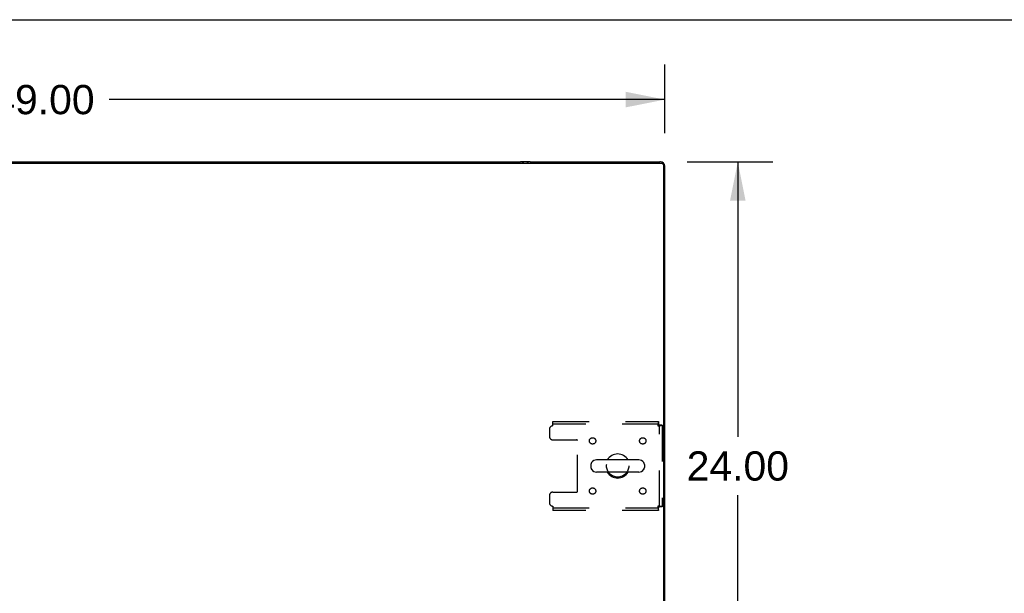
# Model space of a CAD drawing. Header units: inches. Extents: x 0 to 262, y 0 to 169.
# Tile 71 of 78: x 82 to 121, y 147 to 169. Entities that reach past the tile are written whole.
import ezdxf

# ---------------------------------------------------------------- set-up
doc = ezdxf.new("R2010")
doc.units = ezdxf.units.IN
doc.header["$LTSCALE"] = 14.384615
doc.header["$MEASUREMENT"] = 0
doc.linetypes.add('HIDDEN', pattern=[0.2, 0.1, -0.1])
doc.layers.get('0').update_dxf_attribs({"linetype": 'CONTINUOUS'})
doc.layers.add('DEFAULT_2', color=8, linetype='HIDDEN')
doc.layers.add('DIMENSIONS', color=7, linetype='CONTINUOUS')
doc.styles.get("Standard").update_dxf_attribs({"font": 'arial.ttf'})
doc.dimstyles.new('DIMSTYLE_1', dxfattribs={"dimtxt": 1.153846, "dimasz": 1.538462, "dimexe": 0.09, "dimexo": 0.07, "dimgap": 0.0375, "dimtad": 0, "dimtih": 1, "dimtoh": 1, "dimzin": 4, "dimdsep": 46, "dimtxsty": 'Standard', "dimblk": '_FILLED', "dimblk1": '_FILLED', "dimblk2": '_FILLED', "dimcen": 0.09, "dimadec": 3, "dimazin": 1, "dimtfac": 1, "dimtdec": 3, "dimtofl": 0, "dimtmove": 0, "dimatfit": 3, "dimldrblk": '_FILLED', "dimfxl": 0, "dimtolj": 1, "dimtzin": 4, "dimarcsym": 0})

# ---------------------------------------------------------------- blocks, each defined once
blk = doc.blocks.new('_FILLED')
at = {"color": 0, "linetype": 'ByBlock'}
blk.add_solid([(0, 0), (-1, 0.2), (-1, -0.2)], dxfattribs=at)
blk = doc.blocks.new('*D3')
at = {"layer": 'DIMENSIONS', "color": 2, "linetype": 'Continuous'}
for p, q in [((58.762, 164.752), (58.762, 167.463)), ((107.762, 164.752), (107.762, 167.463)), ((58.762, 166.078), (80.669, 166.078)), ((107.762, 166.078), (85.854, 166.078))]:
    blk.add_line(p, q, dxfattribs=at)
at = {"layer": 'DIMENSIONS', "color": 2, "linetype": 'Continuous', "xscale": 1.5384615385, "yscale": 1.5384615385, "zscale": 1.5384615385, "rotation": 180}
blk.add_blockref('_FILLED', (58.762, 166.078), dxfattribs=at)
at = {"layer": 'DIMENSIONS', "color": 2, "linetype": 'Continuous', "xscale": 1.5384615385, "yscale": 1.5384615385, "zscale": 1.5384615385}
blk.add_blockref('_FILLED', (107.762, 166.078), dxfattribs=at)
at = {"layer": 'DIMENSIONS', "color": 2, "linetype": 'Continuous', "insert": (83.262, 166.655), "char_height": 1.1538, "width": 4.03203, "attachment_point": 2, "line_spacing_factor": 0.9}
blk.add_mtext('49.00', dxfattribs=at)
blk = doc.blocks.new('*D4')
at = {"layer": 'DIMENSIONS', "color": 2, "linetype": 'Continuous'}
for p, q in [((108.649, 163.623), (112.03, 163.623)), ((110.646, 163.623), (110.646, 152.777)), ((110.646, 139.623), (110.646, 150.469)), ((108.649, 139.623), (112.03, 139.623))]:
    blk.add_line(p, q, dxfattribs=at)
at = {"layer": 'DIMENSIONS', "color": 2, "linetype": 'Continuous', "xscale": 1.5384615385, "yscale": 1.5384615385, "zscale": 1.5384615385}
for p, rotation in [((110.646, 163.623), 90), ((110.646, 139.623), 270)]:
    blk.add_blockref('_FILLED', p, dxfattribs=dict(at, rotation=rotation))
at = {"layer": 'DIMENSIONS', "color": 2, "linetype": 'Continuous', "insert": (110.646, 152.2), "char_height": 1.1538, "width": 4.03203, "attachment_point": 2, "line_spacing_factor": 0.9}
blk.add_mtext('24.00', dxfattribs=at)

msp = doc.modelspace()

# ---------------------------------------------------------------- linework, layer by layer
at = {"color": 7, "linetype": 'Continuous'}
for p, q in [((0, 169.231), (261.538, 169.231)), ((58.874, 163.571), (107.65, 163.571)), ((107.713, 163.574), (107.706, 163.568)), ((107.71, 163.511), (107.71, 139.735)), ((106.739, 151.865), (105.076, 151.865)), ((104.854, 151.687), (104.854, 151.559)), ((106.962, 151.687), (106.962, 151.559)), ((106.739, 151.382), (105.076, 151.382))]:
    msp.add_line(p, q, dxfattribs=at)
at = {"color": 3, "linetype": 'Continuous'}
for p, q in [((64.451, 163.623), (102.073, 163.623)), ((102.451, 163.623), (102.073, 163.623)), ((102.451, 163.623), (107.573, 163.623)), ((107.595, 163.623), (107.573, 163.623)), ((107.595, 163.623), (107.592, 163.622)), ((107.76, 163.454), (107.762, 163.457)), ((107.762, 139.79), (107.762, 163.457))]:
    msp.add_line(p, q, dxfattribs=at)
for centre, radius, start, end in [((102.073, 163.434), 0.189, 46.487, 90), ((102.451, 163.434), 0.189, 90, 133.5398), ((107.573, 163.434), 0.189, 0, 90), ((107.595, 163.457), 0.167, 0, 90)]:
    msp.add_arc(centre, radius, start, end, dxfattribs=at)
at = {"color": 7, "linetype": 'Continuous'}
for centre, radius, start, end in [((107.65, 163.511), 0.06, 0, 90), ((105.076, 151.623), 0.241, 90, 146.8152), ((105.908, 151.623), 0.475, 30.5571, 149.4429), ((106.739, 151.623), 0.241, 33.1848, 90), ((104.979, 151.687), 0.125, 146.8152, 180), ((104.979, 151.559), 0.125, 180, 213.1848), ((105.076, 151.623), 0.241, 213.1848, 270), ((106.739, 151.623), 0.241, 270, 326.8152), ((106.837, 151.687), 0.125, 0, 33.1848), ((106.837, 151.559), 0.125, 326.8152, 360), ((105.908, 151.623), 0.475, 210.5571, 329.4429)]:
    msp.add_arc(centre, radius, start, end, dxfattribs=at)
at = {"layer": 'DEFAULT_2', "color": 8, "linetype": 'HIDDEN'}
for p, q in [((103.22, 153.081), (103.22, 152.779)), ((103.345, 153.373), (107.524, 153.373)), ((103.345, 153.206), (103.345, 153.373)), ((107.524, 153.269), (103.345, 153.269)), ((107.524, 153.373), (107.524, 153.269)), ((107.658, 153.239), (107.554, 153.239)), ((107.554, 150.007), (107.554, 153.239)), ((107.658, 153.239), (107.658, 150.007)), ((103.345, 152.654), (104.29, 152.654)), ((104.32, 150.622), (104.32, 152.624)), ((103.22, 150.467), (103.22, 150.165)), ((103.345, 150.592), (104.29, 150.592)), ((103.345, 150.04), (103.345, 149.873)), ((103.345, 149.977), (107.524, 149.977)), ((107.524, 149.873), (107.524, 149.977)), ((107.658, 150.007), (107.554, 150.007)), ((107.524, 149.873), (103.345, 149.873))]:
    msp.add_line(p, q, dxfattribs=at)
for points in [[(107.524, 153.373), (107.521, 153.372), (107.519, 153.369), (107.516, 153.364), (107.514, 153.357), (107.512, 153.348), (107.509, 153.337), (107.507, 153.324), (107.505, 153.31), (107.502, 153.295), (107.5, 153.279), (107.498, 153.261), (107.495, 153.243), (107.493, 153.225), (107.491, 153.206)], [(107.524, 153.269), (107.521, 153.269), (107.519, 153.268), (107.516, 153.266), (107.514, 153.263), (107.512, 153.26), (107.509, 153.255), (107.507, 153.251), (107.505, 153.245), (107.502, 153.24), (107.5, 153.234), (107.498, 153.227), (107.495, 153.22), (107.493, 153.213), (107.491, 153.206)], [(107.491, 153.206), (107.509, 153.209), (107.528, 153.211), (107.546, 153.213), (107.563, 153.216), (107.579, 153.218), (107.595, 153.22), (107.609, 153.223), (107.621, 153.225), (107.632, 153.227), (107.641, 153.23), (107.648, 153.232), (107.653, 153.234), (107.656, 153.237), (107.658, 153.239)], [(107.491, 153.206), (107.498, 153.209), (107.505, 153.211), (107.511, 153.213), (107.518, 153.216), (107.524, 153.218), (107.53, 153.22), (107.535, 153.223), (107.54, 153.225), (107.544, 153.227), (107.547, 153.23), (107.55, 153.232), (107.552, 153.234), (107.553, 153.237), (107.554, 153.239)], [(107.658, 150.007), (107.656, 150.01), (107.653, 150.012), (107.648, 150.014), (107.641, 150.017), (107.632, 150.019), (107.621, 150.021), (107.609, 150.024), (107.595, 150.026), (107.579, 150.028), (107.563, 150.031), (107.546, 150.033), (107.528, 150.035), (107.509, 150.038), (107.491, 150.04)], [(107.491, 150.04), (107.493, 150.033), (107.495, 150.026), (107.498, 150.019), (107.5, 150.013), (107.502, 150.007), (107.505, 150.001), (107.507, 149.996), (107.509, 149.991), (107.512, 149.987), (107.514, 149.983), (107.516, 149.981), (107.519, 149.979), (107.521, 149.978), (107.524, 149.977)], [(107.554, 150.007), (107.553, 150.01), (107.552, 150.012), (107.55, 150.014), (107.547, 150.017), (107.544, 150.019), (107.54, 150.021), (107.535, 150.024), (107.53, 150.026), (107.524, 150.028), (107.518, 150.031), (107.511, 150.033), (107.505, 150.035), (107.498, 150.038), (107.491, 150.04)], [(107.491, 150.04), (107.493, 150.022), (107.495, 150.003), (107.498, 149.985), (107.5, 149.968), (107.502, 149.951), (107.505, 149.936), (107.507, 149.922), (107.509, 149.91), (107.512, 149.899), (107.514, 149.89), (107.516, 149.883), (107.519, 149.877), (107.521, 149.874), (107.524, 149.873)]]:
    msp.add_lwpolyline(points, dxfattribs=at)
for centre, radius in [((104.918, 152.613), 0.125), ((106.897, 152.613), 0.125), ((105.908, 151.623), 0.438), ((104.918, 150.634), 0.125), ((106.897, 150.634), 0.125)]:
    msp.add_circle(centre, radius, dxfattribs=at)
for centre, radius, start, end in [((103.345, 153.081), 0.125, 90, 180), ((103.345, 152.779), 0.125, 180, 270), ((104.29, 152.624), 0.03, 0, 90), ((103.345, 150.467), 0.125, 90, 180), ((104.29, 150.622), 0.03, 270, 360), ((103.345, 150.165), 0.125, 180, 270)]:
    msp.add_arc(centre, radius, start, end, dxfattribs=at)

# ---------------------------------------------------------------- dimensions: what is measured, and where the dimension line sits
at = {"layer": 'DIMENSIONS', "color": 2, "linetype": 'Continuous'}
dim = msp.add_linear_dim(base=(107.762, 166.078), p1=(58.762, 167.533), p2=(107.762, 167.533), dimstyle='DIMSTYLE_1', dxfattribs=at)
dim.commit()
dim.dimension.update_dxf_attribs({"geometry": '*D3', "text_midpoint": (83.231, 166.071), "dimtype": 160})
dim = msp.add_linear_dim(base=(110.646, 163.623), p1=(108.579, 139.623), p2=(108.579, 163.623), angle=90, dimstyle='DIMSTYLE_1', dxfattribs=at)
dim.commit()
dim.dimension.update_dxf_attribs({"geometry": '*D4', "text_midpoint": (110.63, 151.617), "dimtype": 160})

doc.saveas('drawing.dxf')
